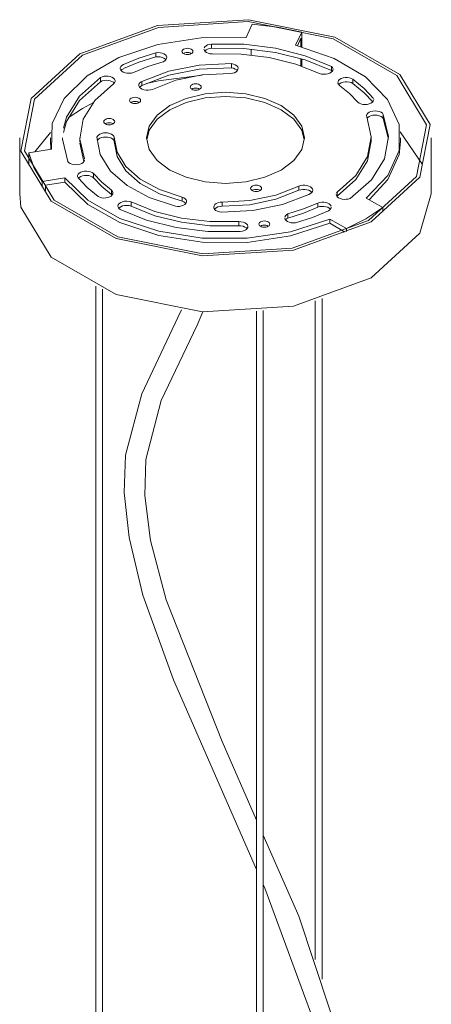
# Model space of a CAD drawing. Header units: millimetres. Extents: x 6411 to 7832, y 842 to 6668.
# Tile 13 of 14: x 7313 to 7433, y 5432 to 5719. Entities that reach past the tile are written whole.
import ezdxf

# ---------------------------------------------------------------- set-up
doc = ezdxf.new("R2010")
doc.units = ezdxf.units.MM
doc.layers.add('Luminarias', color=7, linetype='Continuous', lineweight=20)

# ---------------------------------------------------------------- blocks, each defined once
blk = doc.blocks.new('28301 - 28302 ISABELLE 500 White pendant lamp-551909-00 Isometrico PDF')
at = {"layer": 'Luminarias', "color": 254, "lineweight": 9, "true_color": 0xd4d4d4}
for p, q in [((2335.16, 5717.99), (2333.38, 5714.16)), ((2347.85, 5711.89), (2349.64, 5715.72)), ((2349.37, 5713.93), (2348.35, 5711.74)), ((2349.37, 5713.93), (2349.37, 5711.44)), ((2349.64, 5711.36), (2349.64, 5715.72)), ((2323.33, 5711), (2323.33, 5712.22)), ((2334.9, 5708.94), (2334.9, 5710.72)), ((2307.08, 5709.69), (2307.08, 5708.46)), ((2349.37, 5707.95), (2349.37, 5705.8)), ((2349.64, 5705.7), (2349.64, 5707.88)), ((2329.11, 5705.3), (2329.11, 5706.53)), ((2358.34, 5705.71), (2358.34, 5704.48)), ((2290.93, 5702.47), (2290.93, 5701.24)), ((2358.51, 5704.3), (2358.34, 5704.48)), ((2364.55, 5700.76), (2364.55, 5701.99)), ((2303.03, 5701.35), (2303.03, 5700.13)), ((2281.5, 5690.73), (2285.68, 5693.47)), ((2285.68, 5693.47), (2288.93, 5695.16)), ((2373.41, 5690.48), (2373.41, 5691.71)), ((2374.87, 5684.51), (2373.41, 5690.48)), ((2267.4, 5684.9), (2267.4, 5668.57)), ((2271.81, 5680.8), (2276.36, 5686.42)), ((2276.36, 5684.9), (2276.36, 5683.67)), ((2284.9, 5684.9), (2284.9, 5683.67)), ((2294.95, 5683.83), (2294.95, 5685.05)), ((2294.95, 5684.9), (2294.95, 5683.67)), ((2369.9, 5683.67), (2369.9, 5684.9)), ((2378.28, 5686.62), (2384.83, 5677.1)), ((2378.43, 5683.67), (2378.43, 5684.9)), ((2387.4, 5668.57), (2387.4, 5684.9)), ((2276.5, 5681.55), (2276.37, 5684.14)), ((2286.06, 5677.98), (2284.9, 5683.29)), ((2276.69, 5681.55), (2270.06, 5680.53)), ((2270.06, 5676.96), (2270.06, 5680.53)), ((2270, 5677.19), (2270.07, 5677.37)), ((2273.93, 5672.16), (2280.57, 5673.19)), ((2280.57, 5673.19), (2280.57, 5671.96)), ((2288.93, 5674.46), (2288.93, 5673.24)), ((2273.93, 5672.16), (2273.93, 5670.55)), ((2280.57, 5671.96), (2274.91, 5671.09)), ((2274.91, 5669.42), (2274.91, 5671.09)), ((2348.79, 5669.59), (2348.79, 5670.81)), ((2294.17, 5668.38), (2294.17, 5669.6)), ((2294.36, 5668.18), (2294.17, 5668.38)), ((2314.77, 5667.64), (2314.77, 5666.42)), ((2359.71, 5668.76), (2359.91, 5669.1)), ((2359.91, 5669.1), (2359.91, 5667.87)), ((2373.25, 5664.55), (2368.4, 5667.35)), ((2299.89, 5666.19), (2299.89, 5664.97)), ((2326.43, 5664.95), (2326.43, 5666.17)), ((2354.28, 5664.67), (2354.28, 5665.89)), ((2373.25, 5664.55), (2373.25, 5663.48)), ((2296.65, 5663.97), (2296.65, 5663.99)), ((2345.61, 5661.5), (2345.61, 5662.73)), ((2331.26, 5659.24), (2331.26, 5660.46)), ((2357.8, 5661.23), (2362.65, 5658.42)), ((2357.8, 5660.01), (2357.8, 5661.23)), ((2361.93, 5657.61), (2357.8, 5660.01)), ((2361.93, 5657.61), (2361.93, 5657.34)), ((2362.65, 5657.64), (2362.65, 5658.42)), ((2289.57, 5641.7), (2289.57, 5182.5)), ((2291.57, 5182.5), (2291.57, 5640.83)), ((2353.55, 5637.4), (2353.55, 5445.38)), ((2355.55, 5439.7), (2355.55, 5638.03)), ((2336.41, 5634.37), (2336.41, 5155.46)), ((2338.41, 5155.46), (2338.41, 5634.57))]:
    blk.add_line(p, q, dxfattribs=at)
for points in [[(2369.82, 5660.4, 0), (2384.03, 5673.46, 0), (2387.02, 5688.78, 0), (2378.2, 5703.33, 0), (2359.32, 5714.23, 0), (2334.11, 5719.32, 0), (2307.58, 5717.59, 0), (2284.97, 5709.39, 0)], [(2285.68, 5708.98, 0), (2307.91, 5717.05, 0), (2334, 5718.75, 0), (2358.79, 5713.74, 0), (2377.35, 5703.02, 0), (2386.03, 5688.71, 0), (2383.09, 5673.65, 0), (2369.12, 5660.81, 0)], [(2349.64, 5715.72, 0), (2342.53, 5717.13, 0), (2335.16, 5717.99, 0)], [(2333.38, 5714.16, 0), (2320.27, 5714.07, 0), (2307.64, 5712.07, 0), (2296.31, 5708.27, 0), (2287.03, 5702.93, 0), (2280.41, 5696.4, 0), (2276.89, 5689.11, 0), (2276.69, 5681.55, 0)], [(2315.17, 5709.42, 0), (2314.92, 5709.61, 0), (2314.76, 5709.83, 0), (2314.7, 5710.07, 0), (2314.76, 5710.31, 0), (2314.92, 5710.53, 0), (2315.17, 5710.72, 0), (2315.5, 5710.87, 0), (2315.89, 5710.96, 0), (2316.3, 5710.99, 0), (2316.72, 5710.96, 0), (2317.1, 5710.87, 0), (2317.43, 5710.72, 0)], [(2317.43, 5710.72, 0), (2317.69, 5710.53, 0), (2317.85, 5710.31, 0), (2317.9, 5710.07, 0), (2317.85, 5709.83, 0), (2317.69, 5709.61, 0), (2317.43, 5709.42, 0), (2317.1, 5709.27, 0), (2316.72, 5709.18, 0), (2316.3, 5709.15, 0), (2315.89, 5709.18, 0), (2315.5, 5709.27, 0), (2315.17, 5709.42, 0)], [(2323.53, 5709.33, 0), (2322.92, 5709.39, 0), (2322.35, 5709.54, 0), (2321.86, 5709.76, 0), (2321.48, 5710.04, 0), (2321.23, 5710.37, 0), (2321.13, 5710.72, 0)], [(2321.18, 5711.08, 0), (2321.39, 5711.42, 0), (2321.73, 5711.72, 0), (2322.19, 5711.96, 0), (2322.73, 5712.13, 0), (2323.33, 5712.22, 0)], [(2323.33, 5711, 0), (2322.73, 5710.91, 0), (2322.19, 5710.74, 0), (2321.73, 5710.5, 0), (2321.39, 5710.2, 0)], [(2323.33, 5712.22, 0), (2332.76, 5712.15, 0), (2341.97, 5711, 0), (2350.61, 5708.82, 0), (2358.34, 5705.71, 0)], [(2358.34, 5704.48, 0), (2350.61, 5707.6, 0), (2341.97, 5709.77, 0), (2332.76, 5710.92, 0), (2323.33, 5711, 0)], [(2368.4, 5667.35, 0), (2374.77, 5673.94, 0), (2378.04, 5681.24, 0), (2377.99, 5688.78, 0), (2374.63, 5696.06, 0), (2368.17, 5702.62, 0), (2359.05, 5708.01, 0), (2347.85, 5711.89, 0)], [(2284.97, 5709.39, 0), (2270.76, 5696.34, 0), (2267.77, 5681.02, 0), (2276.59, 5666.47, 0), (2295.48, 5655.57, 0), (2320.68, 5650.47, 0), (2347.21, 5652.2, 0), (2369.82, 5660.4, 0)], [(2369.12, 5660.81, 0), (2346.88, 5652.75, 0), (2320.79, 5651.05, 0), (2296.01, 5656.05, 0), (2277.44, 5666.77, 0), (2268.77, 5681.08, 0), (2271.71, 5696.15, 0), (2285.68, 5708.98, 0)], [(2297.64, 5706.27, 0), (2302.18, 5708.14, 0), (2307.08, 5709.69, 0)], [(2307.08, 5708.46, 0), (2302.18, 5706.91, 0), (2297.64, 5705.05, 0)], [(2307.08, 5709.69, 0), (2307.71, 5709.73, 0), (2308.35, 5709.69, 0), (2308.94, 5709.56, 0), (2309.46, 5709.34, 0), (2309.87, 5709.06, 0), (2310.15, 5708.72, 0), (2310.27, 5708.36, 0), (2310.23, 5707.99, 0), (2310.03, 5707.64, 0), (2309.68, 5707.33, 0), (2309.22, 5707.08, 0)], [(2310.05, 5707.64, 0), (2309.87, 5707.83, 0), (2309.46, 5708.12, 0), (2308.94, 5708.33, 0), (2308.35, 5708.47, 0), (2307.71, 5708.51, 0), (2307.08, 5708.46, 0)], [(2317.43, 5709.5, 0), (2317.1, 5709.65, 0), (2316.72, 5709.74, 0), (2316.3, 5709.77, 0), (2315.89, 5709.74, 0), (2315.5, 5709.65, 0), (2315.17, 5709.5, 0)], [(2354.79, 5703.66, 0), (2347.87, 5706.4, 0), (2340.15, 5708.3, 0), (2331.93, 5709.29, 0), (2323.53, 5709.33, 0)], [(2300.58, 5703.93, 0), (2300.01, 5703.77, 0), (2299.39, 5703.7, 0), (2298.75, 5703.72, 0), (2298.15, 5703.83, 0), (2297.61, 5704.03, 0), (2297.18, 5704.29, 0), (2296.88, 5704.61, 0), (2296.72, 5704.97, 0), (2296.72, 5705.33, 0), (2296.89, 5705.69, 0), (2297.2, 5706.01, 0), (2297.64, 5706.27, 0)], [(2297.64, 5705.04, 0), (2297.2, 5704.78, 0), (2296.94, 5704.53, 0)], [(2309.22, 5707.08, 0), (2304.73, 5705.65, 0), (2300.58, 5703.93, 0)], [(2303.03, 5701.35, 0), (2310.87, 5704.33, 0), (2319.75, 5706.09, 0), (2329.11, 5706.53, 0)], [(2329.11, 5705.3, 0), (2319.75, 5704.87, 0), (2310.87, 5703.11, 0), (2303.03, 5700.13, 0)], [(2329.11, 5706.53, 0), (2329.72, 5706.39, 0), (2330.25, 5706.17, 0), (2330.67, 5705.89, 0), (2330.95, 5705.55, 0), (2331.07, 5705.18, 0), (2331.03, 5704.8, 0), (2330.83, 5704.45, 0), (2330.47, 5704.13, 0), (2329.99, 5703.88, 0), (2329.42, 5703.7, 0), (2328.79, 5703.61, 0)], [(2330.86, 5704.45, 0), (2330.67, 5704.66, 0), (2330.25, 5704.95, 0), (2329.72, 5705.17, 0), (2329.11, 5705.3, 0)], [(2358.34, 5705.71, 0), (2358.62, 5705.38, 0), (2358.75, 5705.02, 0), (2358.73, 5704.65, 0), (2358.55, 5704.3, 0), (2358.22, 5703.98, 0), (2357.77, 5703.72, 0), (2357.23, 5703.54, 0), (2356.62, 5703.43, 0), (2355.98, 5703.42, 0), (2355.36, 5703.49, 0), (2354.79, 5703.66, 0)], [(2280.15, 5687.71, 0), (2281.06, 5690.92, 0), (2284.8, 5697.03, 0), (2290.93, 5702.47, 0)], [(2290.93, 5702.47, 0), (2291.41, 5702.69, 0), (2291.98, 5702.83, 0), (2292.59, 5702.89, 0), (2293.2, 5702.86, 0), (2293.79, 5702.75, 0), (2294.31, 5702.56, 0), (2294.73, 5702.3, 0), (2295.03, 5701.98, 0), (2295.19, 5701.64, 0), (2295.2, 5701.28, 0), (2295.05, 5700.93, 0), (2294.76, 5700.62, 0)], [(2304.34, 5700.74, 0), (2307.91, 5701.54, 0), (2320.62, 5703.19, 0)], [(2328.79, 5703.61, 0), (2320.62, 5703.22, 0), (2312.89, 5701.65, 0), (2306.08, 5699.02, 0)], [(2360.64, 5700.19, 0), (2360.34, 5700.51, 0), (2360.19, 5700.86, 0), (2360.2, 5701.23, 0), (2360.37, 5701.58, 0), (2360.68, 5701.89, 0), (2361.12, 5702.15, 0), (2361.66, 5702.34, 0), (2362.26, 5702.45, 0), (2362.89, 5702.46, 0), (2363.51, 5702.39, 0), (2364.07, 5702.22, 0), (2364.55, 5701.99, 0)], [(2364.55, 5701.99, 0), (2367.86, 5699.26, 0), (2370.57, 5696.33, 0)], [(2290.93, 5701.24, 0), (2284.8, 5695.81, 0), (2281.06, 5689.69, 0), (2280.15, 5686.49, 0)], [(2294.76, 5700.62, 0), (2289.28, 5695.75, 0), (2285.93, 5690.29, 0), (2284.9, 5684.52, 0), (2286.25, 5678.77, 0)], [(2294.97, 5700.84, 0), (2294.73, 5701.07, 0), (2294.31, 5701.33, 0), (2293.79, 5701.52, 0), (2293.2, 5701.64, 0), (2292.59, 5701.67, 0), (2291.98, 5701.61, 0), (2291.41, 5701.46, 0), (2290.93, 5701.24, 0)], [(2306.08, 5699.02, 0), (2305.51, 5698.85, 0), (2304.88, 5698.76, 0), (2304.23, 5698.78, 0), (2303.61, 5698.88, 0), (2303.06, 5699.07, 0), (2302.61, 5699.34, 0), (2302.29, 5699.66, 0), (2302.12, 5700.02, 0), (2302.11, 5700.4, 0), (2302.27, 5700.76, 0), (2302.59, 5701.08, 0), (2303.03, 5701.35, 0)], [(2303.03, 5700.13, 0), (2302.59, 5699.86, 0), (2302.33, 5699.61, 0)], [(2317.58, 5699.04, 0), (2317.33, 5699.23, 0), (2317.17, 5699.45, 0), (2317.11, 5699.69, 0), (2317.17, 5699.93, 0), (2317.33, 5700.16, 0), (2317.58, 5700.35, 0), (2317.91, 5700.49, 0), (2318.3, 5700.59, 0), (2318.71, 5700.62, 0), (2319.13, 5700.59, 0), (2319.51, 5700.49, 0), (2319.84, 5700.35, 0)], [(2319.84, 5700.35, 0), (2320.1, 5700.16, 0), (2320.26, 5699.93, 0), (2320.31, 5699.69, 0), (2320.26, 5699.45, 0), (2320.1, 5699.23, 0), (2319.84, 5699.04, 0), (2319.51, 5698.89, 0), (2319.13, 5698.8, 0), (2318.71, 5698.77, 0), (2318.3, 5698.8, 0), (2317.91, 5698.89, 0), (2317.58, 5699.04, 0)], [(2319.84, 5699.12, 0), (2319.51, 5699.27, 0), (2319.13, 5699.36, 0), (2318.71, 5699.39, 0), (2318.3, 5699.36, 0), (2317.91, 5699.27, 0), (2317.58, 5699.12, 0)], [(2364.55, 5700.76, 0), (2364.07, 5701, 0), (2363.51, 5701.16, 0), (2362.89, 5701.24, 0), (2362.26, 5701.22, 0), (2361.66, 5701.12, 0), (2361.12, 5700.93, 0), (2360.68, 5700.67, 0), (2360.44, 5700.44, 0)], [(2365.93, 5695.25, 0), (2363.54, 5697.81, 0), (2360.64, 5700.19, 0)], [(2370.34, 5695.4, 0), (2367.86, 5698.04, 0), (2364.55, 5700.76, 0)], [(2299.9, 5695.14, 0), (2299.64, 5695.33, 0), (2299.48, 5695.55, 0), (2299.43, 5695.79, 0), (2299.48, 5696.03, 0), (2299.64, 5696.25, 0), (2299.9, 5696.44, 0), (2300.23, 5696.59, 0), (2300.62, 5696.68, 0), (2301.03, 5696.71, 0), (2301.44, 5696.68, 0), (2301.83, 5696.59, 0), (2302.16, 5696.44, 0)], [(2302.16, 5696.44, 0), (2302.42, 5696.25, 0), (2302.58, 5696.03, 0), (2302.63, 5695.79, 0), (2302.58, 5695.55, 0), (2302.42, 5695.33, 0), (2302.16, 5695.14, 0), (2301.83, 5694.99, 0), (2301.44, 5694.9, 0), (2301.03, 5694.87, 0), (2300.62, 5694.9, 0), (2300.23, 5694.99, 0), (2299.9, 5695.14, 0)], [(2311.13, 5675.51, 0), (2307.48, 5678.26, 0), (2305.18, 5681.46, 0), (2304.4, 5684.9, 0), (2305.18, 5688.33, 0), (2307.48, 5691.54, 0), (2311.13, 5694.29, 0), (2315.9, 5696.4, 0), (2321.44, 5697.72, 0), (2327.4, 5698.18, 0), (2333.35, 5697.72, 0), (2338.9, 5696.4, 0), (2343.66, 5694.29, 0)], [(2343.66, 5693.06, 0), (2338.9, 5695.17, 0), (2333.35, 5696.5, 0), (2327.4, 5696.95, 0), (2321.44, 5696.5, 0), (2315.9, 5695.17, 0), (2311.13, 5693.06, 0), (2307.48, 5690.31, 0), (2305.18, 5687.11, 0), (2304.42, 5684.29, 0)], [(2370.61, 5696.06, 0), (2370.61, 5695.96, 0), (2370.49, 5695.6, 0), (2370.22, 5695.27, 0), (2369.81, 5694.99, 0), (2369.3, 5694.77, 0), (2368.72, 5694.64, 0), (2368.09, 5694.59, 0), (2367.46, 5694.63, 0), (2366.86, 5694.76, 0), (2366.34, 5694.97, 0), (2365.93, 5695.25, 0)], [(2302.16, 5695.22, 0), (2301.83, 5695.37, 0), (2301.44, 5695.46, 0), (2301.03, 5695.49, 0), (2300.62, 5695.46, 0), (2300.23, 5695.37, 0), (2299.9, 5695.22, 0)], [(2343.66, 5694.29, 0), (2347.32, 5691.54, 0), (2349.61, 5688.33, 0), (2350.4, 5684.9, 0), (2349.61, 5681.46, 0), (2347.32, 5678.26, 0), (2343.66, 5675.51, 0), (2338.9, 5673.4, 0), (2333.35, 5672.07, 0), (2327.4, 5671.62, 0), (2321.44, 5672.07, 0), (2315.9, 5673.4, 0), (2311.13, 5675.51, 0)], [(2292.37, 5688.95, 0), (2292.12, 5689.14, 0), (2291.96, 5689.37, 0), (2291.9, 5689.6, 0), (2291.96, 5689.84, 0), (2292.12, 5690.07, 0), (2292.37, 5690.26, 0), (2292.7, 5690.4, 0), (2293.09, 5690.5, 0), (2293.5, 5690.53, 0), (2293.92, 5690.5, 0), (2294.3, 5690.4, 0), (2294.64, 5690.26, 0)], [(2294.64, 5690.26, 0), (2294.89, 5690.07, 0), (2295.05, 5689.84, 0), (2295.1, 5689.6, 0), (2295.05, 5689.37, 0), (2294.89, 5689.14, 0), (2294.64, 5688.95, 0), (2294.3, 5688.8, 0), (2293.92, 5688.71, 0), (2293.5, 5688.68, 0), (2293.09, 5688.71, 0), (2292.7, 5688.8, 0), (2292.37, 5688.95, 0)], [(2350.37, 5684.29, 0), (2349.61, 5687.11, 0), (2347.32, 5690.31, 0), (2343.66, 5693.06, 0)], [(2359.91, 5669.1, 0), (2365.44, 5673.96, 0), (2368.83, 5679.44, 0), (2369.89, 5685.22, 0), (2368.57, 5690.99, 0)], [(2373.41, 5691.71, 0), (2374.89, 5685.26, 0), (2373.71, 5678.8, 0), (2369.92, 5672.67, 0), (2363.74, 5667.24, 0)], [(2368.57, 5690.99, 0), (2368.52, 5691.36, 0), (2368.63, 5691.72, 0), (2368.89, 5692.05, 0), (2369.29, 5692.33, 0), (2369.8, 5692.55, 0), (2370.39, 5692.69, 0), (2371.02, 5692.73, 0), (2371.65, 5692.68, 0), (2372.24, 5692.55, 0), (2372.75, 5692.33, 0), (2373.15, 5692.04, 0), (2373.41, 5691.71, 0)], [(2373.41, 5690.48, 0), (2373.15, 5690.82, 0), (2372.75, 5691.1, 0), (2372.24, 5691.32, 0), (2371.65, 5691.46, 0), (2371.02, 5691.51, 0), (2370.39, 5691.46, 0), (2369.8, 5691.33, 0), (2369.29, 5691.11, 0), (2368.89, 5690.83, 0), (2368.69, 5690.59, 0)], [(2294.64, 5689.03, 0), (2294.3, 5689.18, 0), (2293.92, 5689.27, 0), (2293.5, 5689.3, 0), (2293.09, 5689.27, 0), (2292.7, 5689.18, 0), (2292.37, 5689.03, 0)], [(2281.4, 5678.04, 0), (2279.9, 5684.47, 0), (2279.9, 5684.89, 0)], [(2289.9, 5685.05, 0), (2290.04, 5685.4, 0), (2290.33, 5685.71, 0), (2290.73, 5685.98, 0), (2291.24, 5686.18, 0), (2291.81, 5686.31, 0), (2292.42, 5686.35, 0), (2293.03, 5686.31, 0), (2293.61, 5686.18, 0), (2294.12, 5685.98, 0), (2294.52, 5685.71, 0), (2294.81, 5685.4, 0), (2294.95, 5685.05, 0)], [(2312.8, 5664.95, 0), (2305.14, 5667.47, 0), (2298.71, 5670.95, 0), (2293.87, 5675.2, 0), (2290.87, 5679.99, 0), (2289.9, 5685.05, 0)], [(2294.95, 5683.83, 0), (2294.81, 5684.17, 0), (2294.52, 5684.49, 0), (2294.12, 5684.75, 0), (2293.61, 5684.96, 0), (2293.03, 5685.08, 0), (2292.42, 5685.13, 0), (2291.81, 5685.08, 0), (2291.24, 5684.96, 0), (2290.73, 5684.75, 0), (2290.33, 5684.49, 0), (2290.04, 5684.17, 0), (2289.97, 5684.05, 0)], [(2294.95, 5685.05, 0), (2295.79, 5680.67, 0), (2298.37, 5676.52, 0), (2302.57, 5672.84, 0), (2308.14, 5669.82, 0), (2314.77, 5667.64, 0)], [(2314.77, 5666.42, 0), (2308.14, 5668.6, 0), (2302.57, 5671.61, 0), (2298.37, 5675.3, 0), (2295.79, 5679.44, 0), (2294.95, 5683.83, 0)], [(2369.89, 5684, 0), (2368.83, 5678.21, 0), (2365.44, 5672.73, 0), (2359.91, 5667.87, 0)], [(2378.43, 5683.78, 0), (2378.04, 5680.01, 0), (2374.77, 5672.71, 0), (2369.31, 5666.86, 0)], [(2270.06, 5680.53, 0), (2271.52, 5676.27, 0), (2273.93, 5672.16, 0)], [(2286.29, 5678.5, 0), (2286.28, 5678.41, 0), (2286.16, 5678.05, 0), (2285.89, 5677.72, 0), (2285.5, 5677.45, 0), (2284.99, 5677.23, 0), (2284.41, 5677.1, 0), (2283.79, 5677.06, 0), (2283.17, 5677.1, 0), (2282.58, 5677.23, 0), (2282.08, 5677.44, 0), (2281.67, 5677.72, 0), (2281.4, 5678.04, 0)], [(2280.57, 5673.19, 0), (2287.27, 5666.69, 0), (2296.6, 5661.4, 0), (2307.97, 5657.65, 0), (2320.61, 5655.69, 0), (2333.7, 5655.66, 0), (2346.37, 5657.54, 0), (2357.8, 5661.23, 0)], [(2284.41, 5673.23, 0), (2284.27, 5673.58, 0), (2284.29, 5673.94, 0), (2284.46, 5674.28, 0), (2284.76, 5674.59, 0), (2285.18, 5674.84, 0), (2285.71, 5675.03, 0), (2286.29, 5675.14, 0), (2286.9, 5675.17, 0), (2287.51, 5675.11, 0), (2288.07, 5674.96, 0), (2288.55, 5674.74, 0), (2288.93, 5674.46, 0)], [(2290.26, 5667.8, 0), (2287.06, 5670.42, 0), (2284.41, 5673.23, 0)], [(2288.93, 5673.24, 0), (2288.55, 5673.52, 0), (2288.07, 5673.74, 0), (2287.51, 5673.88, 0), (2286.9, 5673.94, 0), (2286.29, 5673.92, 0), (2285.71, 5673.81, 0), (2285.18, 5673.62, 0), (2284.76, 5673.36, 0), (2284.51, 5673.12, 0)], [(2288.93, 5674.46, 0), (2291.3, 5671.94, 0), (2294.17, 5669.6, 0)], [(2294.17, 5668.38, 0), (2291.3, 5670.72, 0), (2288.93, 5673.24, 0)], [(2357.8, 5660.01, 0), (2346.37, 5656.32, 0), (2333.7, 5654.43, 0), (2320.61, 5654.47, 0), (2307.97, 5656.43, 0), (2296.6, 5660.17, 0), (2287.27, 5665.47, 0), (2280.57, 5671.96, 0)], [(2326.43, 5666.17, 0), (2334.48, 5666.62, 0), (2342.09, 5668.2, 0), (2348.79, 5670.81, 0)], [(2335.19, 5669.52, 0), (2334.94, 5669.71, 0), (2334.78, 5669.93, 0), (2334.72, 5670.17, 0), (2334.78, 5670.41, 0), (2334.94, 5670.63, 0), (2335.19, 5670.82, 0), (2335.52, 5670.97, 0), (2335.91, 5671.06, 0), (2336.32, 5671.09, 0), (2336.74, 5671.06, 0), (2337.12, 5670.97, 0), (2337.46, 5670.82, 0)], [(2337.46, 5670.82, 0), (2337.71, 5670.63, 0), (2337.87, 5670.41, 0), (2337.92, 5670.17, 0), (2337.87, 5669.93, 0), (2337.71, 5669.71, 0), (2337.46, 5669.52, 0), (2337.12, 5669.37, 0), (2336.74, 5669.28, 0), (2336.32, 5669.25, 0), (2335.91, 5669.28, 0), (2335.52, 5669.37, 0), (2335.19, 5669.52, 0)], [(2348.79, 5670.81, 0), (2349.33, 5670.98, 0), (2349.93, 5671.07, 0), (2350.54, 5671.08, 0), (2351.14, 5671, 0), (2351.69, 5670.84, 0), (2352.15, 5670.6, 0), (2352.51, 5670.31, 0), (2352.73, 5669.98, 0), (2352.81, 5669.63, 0), (2352.74, 5669.28, 0), (2352.52, 5668.94, 0), (2352.17, 5668.65, 0), (2351.71, 5668.42, 0)], [(2369.82, 5644.07, 0), (2347.21, 5635.87, 0), (2320.68, 5634.14, 0), (2295.48, 5639.24, 0), (2276.59, 5650.14, 0), (2267.77, 5664.69, 0), (2267.4, 5668.57, 0)], [(2294.17, 5669.6, 0), (2294.45, 5669.28, 0), (2294.58, 5668.93, 0), (2294.56, 5668.57, 0), (2294.39, 5668.23, 0), (2294.08, 5667.92, 0), (2293.65, 5667.66, 0), (2293.12, 5667.47, 0), (2292.52, 5667.37, 0), (2291.9, 5667.35, 0), (2291.3, 5667.42, 0), (2290.74, 5667.57, 0), (2290.26, 5667.8, 0)], [(2314.77, 5667.64, 0), (2315.26, 5667.43, 0), (2315.66, 5667.15, 0), (2315.92, 5666.84, 0), (2316.05, 5666.49, 0), (2316.03, 5666.13, 0), (2315.86, 5665.79, 0), (2315.55, 5665.48, 0), (2315.13, 5665.23, 0), (2314.61, 5665.04, 0), (2314.02, 5664.92, 0), (2313.41, 5664.9, 0), (2312.8, 5664.95, 0)], [(2351.71, 5668.42, 0), (2344.06, 5665.5, 0), (2335.41, 5663.75, 0), (2326.28, 5663.26, 0)], [(2348.79, 5669.59, 0), (2342.09, 5666.97, 0), (2334.48, 5665.39, 0), (2326.43, 5664.95, 0)], [(2337.46, 5669.6, 0), (2337.12, 5669.74, 0), (2336.74, 5669.84, 0), (2336.32, 5669.87, 0), (2335.91, 5669.84, 0), (2335.52, 5669.74, 0), (2335.19, 5669.6, 0)], [(2352.51, 5669.09, 0), (2352.15, 5669.38, 0), (2351.69, 5669.61, 0), (2351.14, 5669.77, 0), (2350.54, 5669.85, 0), (2349.93, 5669.85, 0), (2349.33, 5669.76, 0), (2348.79, 5669.59, 0)], [(2363.74, 5667.24, 0), (2363.19, 5667.06, 0), (2362.6, 5666.97, 0), (2361.98, 5666.96, 0), (2361.37, 5667.04, 0), (2360.82, 5667.2, 0), (2360.35, 5667.43, 0), (2359.98, 5667.72, 0), (2359.75, 5668.05, 0), (2359.65, 5668.4, 0)], [(2387.4, 5668.57, 0), (2384.03, 5657.13, 0), (2369.82, 5644.07, 0)], [(2296.65, 5663.99, 0), (2296.28, 5664.31, 0), (2296.06, 5664.66, 0), (2296.01, 5665.04, 0), (2296.13, 5665.41, 0), (2296.41, 5665.75, 0), (2296.84, 5666.04, 0), (2297.38, 5666.26, 0), (2297.99, 5666.39, 0), (2298.65, 5666.42, 0), (2299.29, 5666.35, 0), (2299.89, 5666.19, 0)], [(2299.89, 5664.97, 0), (2299.29, 5665.13, 0), (2298.65, 5665.19, 0), (2297.99, 5665.16, 0), (2297.38, 5665.03, 0), (2296.84, 5664.82, 0), (2296.41, 5664.53, 0), (2296.21, 5664.31, 0)], [(2299.89, 5666.19, 0), (2306.82, 5663.43, 0), (2314.57, 5661.5, 0), (2322.83, 5660.5, 0), (2331.26, 5660.46, 0)], [(2331.26, 5659.24, 0), (2322.83, 5659.28, 0), (2314.57, 5660.28, 0), (2306.82, 5662.2, 0), (2299.89, 5664.97, 0)], [(2315.83, 5665.75, 0), (2315.66, 5665.93, 0), (2315.26, 5666.2, 0), (2314.77, 5666.42, 0)], [(2326.28, 5663.26, 0), (2325.65, 5663.33, 0), (2325.08, 5663.5, 0), (2324.6, 5663.74, 0), (2324.23, 5664.04, 0), (2324.01, 5664.39, 0), (2323.95, 5664.76, 0), (2324.05, 5665.12, 0), (2324.31, 5665.46, 0), (2324.7, 5665.75, 0), (2325.21, 5665.97, 0), (2325.8, 5666.12, 0), (2326.43, 5666.17, 0)], [(2326.43, 5664.95, 0), (2325.8, 5664.89, 0), (2325.21, 5664.75, 0), (2324.7, 5664.52, 0), (2324.31, 5664.23, 0), (2324.18, 5664.1, 0)], [(2345.61, 5662.73, 0), (2350.11, 5664.16, 0), (2354.28, 5665.89, 0)], [(2354.28, 5664.67, 0), (2350.11, 5662.93, 0), (2345.61, 5661.5, 0)], [(2354.28, 5665.89, 0), (2354.83, 5666.06, 0), (2355.44, 5666.14, 0), (2356.06, 5666.14, 0), (2356.66, 5666.04, 0), (2357.2, 5665.87, 0), (2357.65, 5665.62, 0), (2357.98, 5665.31, 0), (2358.17, 5664.97, 0)], [(2357.97, 5664.1, 0), (2357.65, 5664.39, 0), (2357.2, 5664.64, 0), (2356.66, 5664.82, 0), (2356.06, 5664.91, 0), (2355.44, 5664.92, 0), (2354.83, 5664.83, 0), (2354.28, 5664.67, 0)], [(2358.22, 5664.7, 0), (2358.21, 5664.61, 0), (2358.1, 5664.26, 0), (2357.84, 5663.93, 0), (2357.44, 5663.66, 0)], [(2362.65, 5658.42, 0), (2368.29, 5661.29, 0), (2373.25, 5664.55, 0)], [(2331.71, 5657.59, 0), (2322.29, 5657.63, 0), (2313.06, 5658.75, 0), (2304.4, 5660.9, 0), (2296.65, 5663.99, 0)], [(2347.76, 5660.12, 0), (2347.14, 5660.09, 0), (2346.53, 5660.15, 0), (2345.96, 5660.29, 0), (2345.47, 5660.51, 0), (2345.08, 5660.79, 0), (2344.81, 5661.11, 0), (2344.69, 5661.46, 0), (2344.68, 5661.58, 0)], [(2344.71, 5661.82, 0), (2344.88, 5662.16, 0), (2345.19, 5662.47, 0), (2345.61, 5662.73, 0)], [(2357.44, 5663.66, 0), (2352.78, 5661.72, 0), (2347.76, 5660.12, 0)], [(2331.26, 5660.46, 0), (2331.9, 5660.44, 0), (2332.51, 5660.32, 0), (2333.05, 5660.12, 0), (2333.48, 5659.84, 0), (2333.77, 5659.51, 0), (2333.91, 5659.15, 0), (2333.89, 5658.78, 0), (2333.7, 5658.43, 0), (2333.37, 5658.11, 0), (2332.9, 5657.85, 0), (2332.34, 5657.68, 0), (2331.71, 5657.59, 0)], [(2333.67, 5658.43, 0), (2333.48, 5658.62, 0), (2333.05, 5658.89, 0), (2332.51, 5659.1, 0), (2331.9, 5659.21, 0), (2331.26, 5659.24, 0)], [(2337.6, 5659.1, 0), (2337.34, 5659.29, 0), (2337.18, 5659.51, 0), (2337.13, 5659.75, 0), (2337.18, 5659.99, 0), (2337.34, 5660.21, 0), (2337.6, 5660.4, 0), (2337.93, 5660.55, 0), (2338.31, 5660.64, 0), (2338.73, 5660.68, 0), (2339.14, 5660.64, 0), (2339.53, 5660.55, 0), (2339.86, 5660.4, 0)], [(2339.86, 5660.4, 0), (2340.11, 5660.21, 0), (2340.27, 5659.99, 0), (2340.33, 5659.75, 0), (2340.27, 5659.51, 0), (2340.11, 5659.29, 0), (2339.86, 5659.1, 0), (2339.53, 5658.95, 0), (2339.14, 5658.86, 0), (2338.73, 5658.83, 0), (2338.31, 5658.86, 0), (2337.93, 5658.95, 0), (2337.6, 5659.1, 0)], [(2339.86, 5659.18, 0), (2339.53, 5659.33, 0), (2339.14, 5659.42, 0), (2338.73, 5659.45, 0), (2338.31, 5659.42, 0), (2337.93, 5659.33, 0), (2337.6, 5659.18, 0)], [(2345.61, 5661.5, 0), (2345.19, 5661.24, 0), (2344.92, 5660.98, 0)], [(2336.44, 5471.68, 0), (2312.22, 5526.89, 0), (2303.34, 5551.65, 0), (2299.28, 5568.39, 0), (2297.83, 5581.55, 0), (2298.27, 5592.36, 0), (2302.97, 5610.33, 0), (2313.54, 5632.49, 0), (2314.53, 5634.75, 0)], [(2336.44, 5486.07, 0), (2326.39, 5509, 0), (2310.06, 5550.25, 0), (2305.55, 5567.51, 0), (2303.88, 5580.65, 0), (2304.16, 5591.15, 0), (2308.62, 5608.3, 0), (2319.14, 5630.25, 0), (2320.82, 5634.14, 0)], [(2369.04, 5356.44, 0), (2369.12, 5375.51, 0), (2362.17, 5417.5, 0), (2348.73, 5458.03, 0), (2338.39, 5481.63, 0)], [(2338.37, 5231.11, 0), (2343.11, 5245.35, 0), (2363.66, 5341.83, 0), (2362.11, 5385.17, 0), (2353.53, 5426.4, 0), (2338.83, 5466.25, 0), (2338.37, 5467.28, 0)]]:
    blk.add_polyline3d(points, dxfattribs=at)

msp = doc.modelspace()

# ---------------------------------------------------------------- block references
at = {"layer": 'Luminarias', "color": 254, "lineweight": 9, "true_color": 0xd4d4d4}
msp.add_blockref('28301 - 28302 ISABELLE 500 White pendant lamp-551909-00 Isometrico PDF', (5045.34, 0), dxfattribs=at)

doc.saveas('drawing.dxf')
